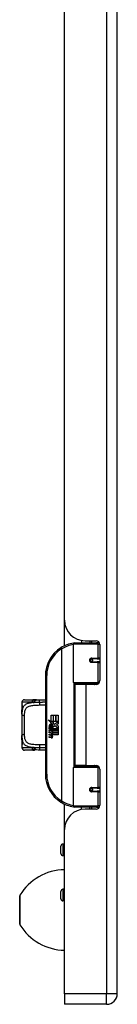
# Model space of a CAD drawing. Header units: inches. Extents: x 6 to 171, y 11 to 89.
# Tile 47 of 113: x 48.13 to 49.6, y 31.98 to 46.96. Entities that reach past the tile are written whole.
import ezdxf

# ---------------------------------------------------------------- set-up
doc = ezdxf.new("R2010")
doc.units = ezdxf.units.IN
doc.header["$MEASUREMENT"] = 0
doc.layers.add('Visible Edges(ANSI)', color=7, linetype='Continuous', lineweight=25)
doc.layers.add('Visible Tangent Edges(ANSI)', color=7, linetype='Continuous', lineweight=25)

msp = doc.modelspace()

# ---------------------------------------------------------------- linework, layer by layer
at = {"layer": 'Visible Edges(ANSI)'}
for p, q in [((49.604, 32.137), (49.604, 67.618)), ((48.804, 37.819), (48.804, 48.284)), ((48.804, 37.429), (48.804, 37.819)), ((48.939, 36.871), (48.939, 37.456)), ((48.959, 37.476), (49.289, 37.476)), ((49.064, 37.511), (49.064, 37.476)), ((49.116, 37.507), (49.282, 37.507)), ((49.19, 37.507), (49.19, 37.476)), ((49.333, 37.476), (49.289, 37.476)), ((49.341, 37.448), (49.341, 36.9)), ((49.206, 37.231), (49.206, 37.229)), ((49.211, 37.23), (49.206, 37.23)), ((49.298, 37.232), (49.211, 37.232)), ((49.211, 37.188), (49.298, 37.188)), ((49.214, 37.23), (49.214, 37.232)), ((49.214, 37.191), (49.215, 37.188)), ((49.298, 37.232), (49.341, 37.232)), ((49.341, 37.188), (49.298, 37.188)), ((48.514, 36.976), (48.514, 35.476)), ((49.292, 36.856), (48.955, 36.856)), ((49.031, 36.856), (49.031, 36.841)), ((49.222, 36.856), (49.222, 36.841)), ((49.292, 36.856), (49.32, 36.856)), ((49.127, 36.841), (48.959, 36.841)), ((48.959, 36.841), (48.959, 35.61)), ((49.282, 36.841), (49.127, 36.841)), ((48.159, 36.57), (48.159, 36.551)), ((48.198, 36.61), (48.333, 36.61)), ((48.159, 36.551), (48.159, 36.427)), ((48.159, 36.388), (48.159, 36.427)), ((48.159, 36.388), (48.159, 36.063)), ((48.554, 36.304), (48.602, 36.279)), ((48.6, 36.26), (48.554, 36.304)), ((48.586, 36.258), (48.6, 36.26)), ((48.63, 36.226), (48.586, 36.258)), ((48.602, 36.376), (48.634, 36.376)), ((48.602, 36.279), (48.602, 36.376)), ((48.605, 36.277), (48.635, 36.262)), ((48.634, 36.277), (48.605, 36.277)), ((48.635, 36.262), (48.625, 36.26)), ((48.625, 36.26), (48.653, 36.24)), ((48.634, 36.376), (48.634, 36.277)), ((48.639, 36.376), (48.671, 36.376)), ((48.639, 36.277), (48.639, 36.376)), ((48.671, 36.277), (48.639, 36.277)), ((48.653, 36.24), (48.706, 36.277)), ((48.671, 36.376), (48.671, 36.277)), ((48.675, 36.277), (48.675, 36.376)), ((48.675, 36.376), (48.707, 36.376)), ((48.706, 36.277), (48.675, 36.277)), ((48.707, 36.376), (48.707, 36.242)), ((48.569, 36.18), (48.597, 36.156)), ((48.569, 36.164), (48.569, 36.18)), ((48.588, 36.151), (48.569, 36.164)), ((48.569, 36.141), (48.588, 36.148)), ((48.569, 36.125), (48.569, 36.141)), ((48.597, 36.138), (48.569, 36.125)), ((48.569, 36.118), (48.623, 36.108)), ((48.569, 36.105), (48.569, 36.118)), ((48.591, 36.101), (48.569, 36.105)), ((48.58, 36.186), (48.571, 36.186)), ((48.588, 36.148), (48.588, 36.151)), ((48.592, 36.179), (48.592, 36.216)), ((48.597, 36.156), (48.623, 36.17)), ((48.623, 36.114), (48.597, 36.138)), ((48.601, 36.214), (48.601, 36.19)), ((48.623, 36.153), (48.605, 36.146)), ((48.605, 36.146), (48.605, 36.144)), ((48.605, 36.144), (48.623, 36.13)), ((48.608, 36.144), (48.626, 36.151)), ((48.707, 36.144), (48.608, 36.144)), ((48.616, 36.139), (48.707, 36.139)), ((48.626, 36.132), (48.616, 36.139)), ((48.619, 36.219), (48.63, 36.226)), ((48.623, 36.17), (48.623, 36.153)), ((48.623, 36.13), (48.623, 36.114)), ((48.623, 36.108), (48.623, 36.097)), ((48.626, 36.174), (48.706, 36.174)), ((48.626, 36.151), (48.626, 36.174)), ((48.626, 36.11), (48.626, 36.132)), ((48.707, 36.11), (48.626, 36.11)), ((48.626, 36.105), (48.707, 36.105)), ((48.626, 36.093), (48.626, 36.105)), ((48.657, 36.21), (48.627, 36.189)), ((48.706, 36.174), (48.657, 36.21)), ((48.707, 36.242), (48.681, 36.224)), ((48.681, 36.224), (48.707, 36.21)), ((48.707, 36.21), (48.707, 36.144)), ((48.707, 36.139), (48.707, 36.11)), ((48.707, 36.105), (48.707, 36.076)), ((48.159, 36.025), (48.159, 36.063)), ((48.159, 36.025), (48.159, 35.901)), ((48.569, 36.084), (48.603, 36.078)), ((48.569, 36.071), (48.569, 36.084)), ((48.591, 36.067), (48.569, 36.071)), ((48.569, 36.05), (48.603, 36.044)), ((48.569, 36.037), (48.569, 36.05)), ((48.603, 36.03), (48.569, 36.037)), ((48.614, 36.098), (48.614, 36.095)), ((48.623, 36.097), (48.614, 36.098)), ((48.62, 36.094), (48.626, 36.093)), ((48.707, 36.076), (48.627, 36.076)), ((48.159, 35.901), (48.159, 35.881)), ((48.333, 35.842), (48.198, 35.842)), ((48.939, 34.995), (48.939, 35.58)), ((48.955, 35.596), (49.292, 35.596)), ((49.127, 35.61), (48.959, 35.61)), ((49.031, 35.596), (49.031, 35.61)), ((49.127, 35.61), (49.282, 35.61)), ((49.222, 35.596), (49.222, 35.61)), ((49.32, 35.596), (49.292, 35.596)), ((49.341, 35.551), (49.341, 35.004)), ((49.206, 35.22), (49.206, 35.222)), ((49.206, 35.222), (49.211, 35.222)), ((49.298, 35.263), (49.211, 35.263)), ((49.211, 35.22), (49.298, 35.22)), ((49.214, 35.261), (49.215, 35.263)), ((49.214, 35.222), (49.214, 35.22)), ((49.298, 35.263), (49.341, 35.263)), ((49.341, 35.22), (49.298, 35.22)), ((48.804, 34.633), (48.804, 35.022)), ((49.289, 34.976), (48.959, 34.976)), ((49.064, 34.94), (49.064, 34.976)), ((49.282, 34.945), (49.116, 34.945)), ((49.19, 34.945), (49.19, 34.976)), ((49.289, 34.976), (49.333, 34.976)), ((48.804, 32.137), (48.804, 34.633)), ((48.748, 34.269), (48.748, 34.383)), ((48.804, 34.414), (48.78, 34.414)), ((48.804, 34.237), (48.78, 34.237)), ((48.804, 33.726), (48.78, 33.726)), ((48.126, 33.194), (48.126, 33.627)), ((48.748, 33.58), (48.748, 33.694)), ((48.804, 33.548), (48.78, 33.548)), ((48.804, 32.137), (48.804, 31.976)), ((49.443, 31.976), (48.804, 31.976))]:
    msp.add_line(p, q, dxfattribs=at)
at = {"layer": 'Visible Edges(ANSI)', "flags": 128}
for points in [[(48.946, 37.471), (48.946, 37.471), (48.946, 37.471), (48.945, 37.471), (48.945, 37.471), (48.945, 37.471), (48.945, 37.471), (48.944, 37.471), (48.944, 37.471), (48.944, 37.471), (48.944, 37.471), (48.943, 37.471), (48.943, 37.471), (48.943, 37.471), (48.943, 37.471), (48.942, 37.471), (48.942, 37.471), (48.942, 37.47), (48.942, 37.47), (48.941, 37.47), (48.941, 37.47), (48.941, 37.47), (48.941, 37.47), (48.94, 37.47), (48.94, 37.47)], [(49.211, 37.188), (49.209, 37.188), (49.206, 37.189), (49.203, 37.19), (49.201, 37.191), (49.199, 37.192), (49.196, 37.194), (49.194, 37.196), (49.193, 37.199), (49.191, 37.201), (49.19, 37.204), (49.19, 37.207), (49.19, 37.21), (49.19, 37.213), (49.19, 37.216), (49.191, 37.219), (49.193, 37.221), (49.194, 37.224), (49.196, 37.226), (49.199, 37.228), (49.201, 37.229), (49.203, 37.23), (49.206, 37.231), (49.209, 37.231), (49.211, 37.232)], [(49.258, 36.841), (49.261, 36.842), (49.263, 36.843), (49.266, 36.844), (49.268, 36.845), (49.271, 36.846), (49.273, 36.847), (49.276, 36.847), (49.278, 36.848), (49.281, 36.849), (49.284, 36.85), (49.286, 36.85), (49.289, 36.851), (49.291, 36.851), (49.294, 36.852), (49.296, 36.852), (49.299, 36.853), (49.302, 36.853), (49.304, 36.854), (49.307, 36.854), (49.309, 36.854), (49.312, 36.855), (49.315, 36.855), (49.317, 36.855), (49.32, 36.855)], [(48.351, 36.608), (48.35, 36.608), (48.349, 36.609), (48.348, 36.609), (48.348, 36.609), (48.347, 36.609), (48.346, 36.609), (48.346, 36.609), (48.345, 36.609), (48.344, 36.609), (48.343, 36.609), (48.343, 36.609), (48.342, 36.609), (48.341, 36.609), (48.341, 36.609), (48.34, 36.609), (48.339, 36.609), (48.338, 36.609), (48.338, 36.61), (48.337, 36.61), (48.336, 36.61), (48.336, 36.61), (48.335, 36.61), (48.334, 36.61), (48.333, 36.61)], [(48.381, 36.607), (48.366, 36.607), (48.351, 36.608)], [(48.381, 36.607), (48.405, 36.608), (48.429, 36.608)], [(48.429, 36.608), (48.472, 36.609), (48.514, 36.609)], [(48.159, 36.427), (48.159, 36.442), (48.16, 36.457), (48.161, 36.472), (48.163, 36.486)], [(48.163, 36.486), (48.163, 36.493), (48.164, 36.502), (48.164, 36.511), (48.164, 36.52), (48.164, 36.528), (48.163, 36.535), (48.162, 36.54), (48.161, 36.542), (48.161, 36.543)], [(48.163, 35.965), (48.161, 35.979), (48.16, 35.994), (48.159, 36.009), (48.159, 36.025)], [(48.161, 35.909), (48.161, 35.91), (48.162, 35.911), (48.163, 35.916), (48.164, 35.924), (48.164, 35.932), (48.164, 35.941), (48.164, 35.95), (48.163, 35.958), (48.163, 35.965)], [(48.333, 35.842), (48.334, 35.842), (48.335, 35.842), (48.336, 35.842), (48.336, 35.842), (48.337, 35.842), (48.338, 35.842), (48.338, 35.842), (48.339, 35.842), (48.34, 35.842), (48.341, 35.842), (48.341, 35.842), (48.342, 35.842), (48.343, 35.842), (48.343, 35.842), (48.344, 35.842), (48.345, 35.842), (48.346, 35.842), (48.346, 35.843), (48.347, 35.843), (48.348, 35.843), (48.348, 35.843), (48.349, 35.843), (48.35, 35.843), (48.351, 35.843)], [(48.381, 35.845), (48.366, 35.845), (48.351, 35.843)], [(48.429, 35.843), (48.405, 35.844), (48.381, 35.845)], [(48.514, 35.842), (48.472, 35.843), (48.429, 35.843)], [(49.32, 35.596), (49.317, 35.596), (49.315, 35.597), (49.312, 35.597), (49.309, 35.597), (49.307, 35.597), (49.304, 35.598), (49.302, 35.598), (49.299, 35.599), (49.296, 35.599), (49.294, 35.6), (49.291, 35.6), (49.289, 35.601), (49.286, 35.601), (49.284, 35.602), (49.281, 35.603), (49.278, 35.603), (49.276, 35.604), (49.273, 35.605), (49.271, 35.606), (49.268, 35.606), (49.266, 35.607), (49.263, 35.608), (49.261, 35.609), (49.258, 35.61)], [(49.211, 35.22), (49.209, 35.22), (49.206, 35.22), (49.203, 35.221), (49.201, 35.222), (49.199, 35.224), (49.196, 35.226), (49.194, 35.228), (49.193, 35.23), (49.191, 35.233), (49.19, 35.236), (49.19, 35.239), (49.19, 35.242), (49.19, 35.244), (49.19, 35.247), (49.191, 35.25), (49.193, 35.253), (49.194, 35.255), (49.196, 35.257), (49.199, 35.259), (49.201, 35.26), (49.203, 35.262), (49.206, 35.262), (49.209, 35.263), (49.211, 35.263)], [(48.94, 34.981), (48.94, 34.981), (48.941, 34.981), (48.941, 34.981), (48.941, 34.981), (48.941, 34.981), (48.942, 34.981), (48.942, 34.981), (48.942, 34.981), (48.942, 34.981), (48.943, 34.981), (48.943, 34.981), (48.943, 34.981), (48.943, 34.981), (48.944, 34.981), (48.944, 34.981), (48.944, 34.981), (48.944, 34.981), (48.945, 34.981), (48.945, 34.981), (48.945, 34.981), (48.945, 34.98), (48.946, 34.98), (48.946, 34.98), (48.946, 34.98)]]:
    msp.add_lwpolyline(points, dxfattribs=at)
at = {"layer": 'Visible Edges(ANSI)'}
for centre in [(49.211, 37.21), (49.211, 35.241)]:
    msp.add_circle(centre, 0.0197, dxfattribs=at)
for centre, radius, start, end in [((49.116, 37.819), 0.312, 180, 270), ((49.014, 36.976), 0.5, 98.5081, 122.2377), ((48.959, 37.456), 0.0197, 90, 180), ((49.282, 37.448), 0.0591, 0, 90), ((49.014, 36.976), 0.5, 122.2377, 180), ((49.211, 37.21), 0.0217, 279.147, 90), ((48.955, 36.871), 0.0157, 180, 270), ((49.282, 36.9), 0.0591, 270, 0), ((48.198, 36.57), 0.0394, 90, 180), ((48.178, 36.551), 0.0197, 180, 213.12), ((48.589, 36.21), 0.0197, 86.5646, 171.5605), ((48.629, 36.204), 0.0607, 171.5605, 197.3343), ((48.609, 36.198), 0.0307, 154.6784, 202.5609), ((48.59, 36.207), 0.0096, 73.5261, 154.6784), ((48.588, 36.19), 0.0398, 44.1684, 86.5646), ((48.604, 36.205), 0.0282, 246.1555, 293.8445), ((48.599, 36.198), 0.0168, 19.3797, 82.9975), ((48.606, 36.199), 0.00955, 241.4547, 321.1652), ((48.605, 36.2), 0.0109, 321.1652, 19.3797), ((48.609, 36.193), 0.0152, 293.8445, 355.0802), ((48.595, 36.197), 0.0299, 350.4085, 44.1684), ((48.595, 36.197), 0.033, 347.079, 43.1785), ((48.583, 36.055), 0.0465, 57.5992, 80), ((48.584, 36.021), 0.0465, 58.5584, 80.8257), ((48.605, 36.09), 0.0123, 260, 293.5571), ((48.605, 36.056), 0.0123, 259.9922, 293.5487), ((48.608, 36.059), 0.0288, 259, 288.4748), ((48.601, 36.083), 0.0126, 6.03, 57.5992), ((48.601, 36.05), 0.0126, 6.1027, 57.6083), ((48.608, 36.084), 0.006, 293.5571, 6.03), ((48.608, 36.05), 0.006, 293.5487, 6.1027), ((48.609, 36.092), 0.0288, 273.6169, 286.9928), ((48.6, 36.041), 0.0246, 359.6788, 63.9508), ((48.601, 36.074), 0.024, 359.4776, 57.4114), ((48.615, 36.074), 0.0101, 286.9928, 359.4776), ((48.614, 36.041), 0.0105, 288.4748, 359.6788), ((48.603, 36.076), 0.024, 358.7952, 46.5849), ((48.178, 35.901), 0.0197, 146.88, 180), ((48.198, 35.881), 0.0394, 180, 270), ((48.955, 35.58), 0.0157, 90, 180), ((49.282, 35.551), 0.0591, 0, 90), ((49.014, 35.476), 0.5, 180, 237.7623), ((49.211, 35.241), 0.0217, 270, 80.853), ((49.014, 35.476), 0.5, 237.7623, 261.4919), ((49.116, 34.633), 0.312, 90, 180), ((48.959, 34.995), 0.0197, 180, 270), ((49.282, 35.004), 0.0591, 270, 0), ((48.78, 34.383), 0.0315, 90, 180), ((48.78, 34.269), 0.0315, 180, 270), ((48.813, 33.223), 0.8, 90.6911, 148.9551), ((48.78, 33.694), 0.0315, 90, 180), ((48.141, 33.627), 0.0156, 148.9551, 180), ((48.78, 33.58), 0.0315, 180, 270), ((48.141, 33.194), 0.0156, 180, 211.0449), ((48.813, 33.599), 0.8, 211.0449, 269.3089), ((49.443, 32.137), 0.161, 270, 0)]:
    msp.add_arc(centre, radius, start, end, dxfattribs=at)
at = {"layer": 'Visible Tangent Edges(ANSI)'}
for p, q in [((49.443, 67.618), (49.443, 32.137)), ((49.308, 37.456), (48.939, 37.456)), ((49.214, 37.507), (49.214, 37.476)), ((49.308, 37.456), (49.34, 37.456)), ((49.308, 37.456), (49.308, 37.241)), ((48.747, 37.399), (48.758, 37.382)), ((48.758, 37.382), (48.758, 35.069)), ((48.758, 37.382), (48.762, 37.382)), ((48.762, 35.069), (48.762, 37.382)), ((49.214, 37.231), (49.214, 37.229)), ((49.214, 37.191), (49.214, 37.19)), ((49.216, 37.241), (49.308, 37.241)), ((49.308, 37.178), (49.216, 37.178)), ((49.341, 37.241), (49.308, 37.241)), ((49.308, 37.178), (49.308, 36.871)), ((49.308, 37.178), (49.341, 37.178)), ((48.514, 36.976), (48.534, 36.976)), ((48.534, 35.476), (48.534, 36.976)), ((48.939, 36.871), (49.308, 36.871)), ((48.947, 36.858), (48.947, 35.594)), ((49.333, 36.871), (49.308, 36.871)), ((49.127, 36.841), (49.127, 35.61)), ((48.313, 36.57), (48.159, 36.57)), ((48.159, 36.551), (48.159, 36.551)), ((48.198, 36.082), (48.198, 36.37)), ((48.159, 35.901), (48.159, 35.901)), ((48.159, 35.881), (48.313, 35.881)), ((49.308, 35.58), (48.939, 35.58)), ((49.308, 35.58), (49.333, 35.58)), ((49.308, 35.58), (49.308, 35.273)), ((48.534, 35.476), (48.514, 35.476)), ((49.214, 35.262), (49.214, 35.261)), ((49.214, 35.222), (49.214, 35.22)), ((49.216, 35.273), (49.308, 35.273)), ((49.308, 35.21), (49.216, 35.21)), ((49.341, 35.273), (49.308, 35.273)), ((49.308, 35.21), (49.308, 34.995)), ((49.308, 35.21), (49.341, 35.21)), ((48.758, 35.069), (48.747, 35.053)), ((48.762, 35.069), (48.758, 35.069)), ((48.939, 34.995), (49.308, 34.995)), ((49.214, 34.976), (49.214, 34.945)), ((49.34, 34.995), (49.308, 34.995)), ((48.78, 34.414), (48.78, 34.237)), ((48.78, 33.726), (48.78, 33.548)), ((48.128, 33.636), (48.128, 33.186)), ((49.443, 32.137), (48.804, 32.137)), ((49.604, 32.137), (49.443, 32.137)), ((49.443, 31.976), (49.443, 32.137))]:
    msp.add_line(p, q, dxfattribs=at)
at = {"layer": 'Visible Tangent Edges(ANSI)', "flags": 128}
for points in [[(49.216, 37.241), (49.212, 37.241), (49.208, 37.241), (49.204, 37.239), (49.2, 37.238), (49.196, 37.235), (49.193, 37.233), (49.19, 37.23), (49.187, 37.226), (49.185, 37.222), (49.184, 37.218), (49.183, 37.214), (49.183, 37.21), (49.183, 37.206), (49.184, 37.201), (49.185, 37.197), (49.188, 37.194), (49.19, 37.19), (49.193, 37.187), (49.196, 37.184), (49.2, 37.182), (49.204, 37.181), (49.208, 37.179), (49.212, 37.179), (49.216, 37.178)], [(49.32, 36.855), (49.316, 36.855), (49.312, 36.855), (49.308, 36.855), (49.303, 36.855), (49.299, 36.854), (49.295, 36.854), (49.291, 36.854), (49.287, 36.853), (49.283, 36.853), (49.279, 36.853), (49.274, 36.852), (49.27, 36.852), (49.266, 36.851), (49.262, 36.85), (49.258, 36.85), (49.254, 36.849), (49.25, 36.848), (49.246, 36.847), (49.242, 36.847), (49.238, 36.846), (49.234, 36.845), (49.23, 36.844), (49.226, 36.843), (49.222, 36.842)], [(48.342, 36.566), (48.326, 36.565), (48.31, 36.563), (48.295, 36.562), (48.281, 36.559), (48.267, 36.557), (48.254, 36.553), (48.242, 36.55), (48.231, 36.545), (48.22, 36.54), (48.211, 36.534), (48.202, 36.528), (48.194, 36.521), (48.187, 36.513), (48.181, 36.505), (48.176, 36.496), (48.172, 36.486), (48.168, 36.476), (48.165, 36.465), (48.163, 36.453), (48.161, 36.441), (48.16, 36.428), (48.159, 36.415), (48.159, 36.402), (48.159, 36.388)], [(48.313, 36.57), (48.315, 36.57), (48.316, 36.57), (48.317, 36.57), (48.318, 36.57), (48.319, 36.57), (48.321, 36.57), (48.322, 36.57), (48.323, 36.57), (48.324, 36.57), (48.325, 36.57), (48.327, 36.569), (48.328, 36.569), (48.329, 36.569), (48.33, 36.569), (48.331, 36.569), (48.333, 36.568), (48.334, 36.568), (48.335, 36.568), (48.336, 36.568), (48.337, 36.567), (48.339, 36.567), (48.34, 36.567), (48.341, 36.566), (48.342, 36.566)], [(48.351, 36.608), (48.35, 36.608), (48.349, 36.608), (48.348, 36.608), (48.347, 36.607), (48.347, 36.607), (48.346, 36.606), (48.345, 36.605), (48.344, 36.603), (48.344, 36.602), (48.343, 36.6), (48.342, 36.599), (48.342, 36.597), (48.341, 36.595), (48.341, 36.593), (48.341, 36.59), (48.34, 36.588), (48.34, 36.586), (48.34, 36.583), (48.34, 36.58), (48.34, 36.578), (48.34, 36.575), (48.341, 36.572), (48.341, 36.569), (48.342, 36.566)], [(48.342, 36.566), (48.344, 36.569), (48.345, 36.571), (48.346, 36.574), (48.348, 36.576), (48.349, 36.579), (48.351, 36.581), (48.352, 36.584), (48.354, 36.586), (48.355, 36.588), (48.357, 36.59), (48.358, 36.592), (48.36, 36.594), (48.362, 36.596), (48.363, 36.598), (48.365, 36.599), (48.367, 36.601), (48.368, 36.602), (48.37, 36.603), (48.372, 36.604), (48.374, 36.605), (48.376, 36.606), (48.377, 36.606), (48.379, 36.607), (48.381, 36.607)], [(48.423, 36.569), (48.42, 36.569), (48.416, 36.569), (48.413, 36.569), (48.409, 36.569), (48.406, 36.568), (48.402, 36.568), (48.399, 36.568), (48.396, 36.568), (48.392, 36.568), (48.389, 36.568), (48.385, 36.568), (48.382, 36.568), (48.379, 36.568), (48.375, 36.568), (48.372, 36.568), (48.368, 36.567), (48.365, 36.567), (48.362, 36.567), (48.359, 36.567), (48.355, 36.567), (48.352, 36.567), (48.349, 36.566), (48.345, 36.566), (48.342, 36.566)], [(48.423, 36.569), (48.423, 36.571), (48.423, 36.573), (48.423, 36.576), (48.423, 36.578), (48.423, 36.581), (48.424, 36.583), (48.424, 36.585), (48.424, 36.588), (48.424, 36.59), (48.424, 36.592), (48.424, 36.594), (48.425, 36.596), (48.425, 36.598), (48.425, 36.6), (48.426, 36.602), (48.426, 36.603), (48.426, 36.604), (48.427, 36.605), (48.427, 36.606), (48.428, 36.607), (48.428, 36.607), (48.428, 36.608), (48.429, 36.608), (48.429, 36.608)], [(48.514, 36.57), (48.51, 36.57), (48.507, 36.57), (48.503, 36.57), (48.499, 36.57), (48.495, 36.57), (48.492, 36.57), (48.488, 36.57), (48.484, 36.57), (48.48, 36.57), (48.477, 36.57), (48.473, 36.57), (48.469, 36.57), (48.465, 36.569), (48.461, 36.569), (48.458, 36.569), (48.454, 36.569), (48.45, 36.569), (48.446, 36.569), (48.442, 36.569), (48.439, 36.569), (48.435, 36.569), (48.431, 36.569), (48.427, 36.569), (48.423, 36.569)], [(48.163, 36.483), (48.163, 36.486), (48.163, 36.489), (48.164, 36.493), (48.164, 36.496), (48.164, 36.5), (48.165, 36.504), (48.165, 36.507), (48.165, 36.511), (48.165, 36.515), (48.165, 36.519), (48.164, 36.523), (48.164, 36.526), (48.164, 36.53), (48.163, 36.533), (48.163, 36.536), (48.163, 36.539), (48.162, 36.542), (48.162, 36.544), (48.161, 36.546), (48.161, 36.548), (48.16, 36.549), (48.16, 36.55), (48.16, 36.55), (48.159, 36.551)], [(48.159, 36.427), (48.159, 36.429), (48.159, 36.432), (48.159, 36.434), (48.159, 36.437), (48.159, 36.439), (48.159, 36.442), (48.159, 36.444), (48.159, 36.447), (48.159, 36.449), (48.159, 36.451), (48.159, 36.454), (48.16, 36.456), (48.16, 36.459), (48.16, 36.461), (48.16, 36.463), (48.16, 36.466), (48.161, 36.468), (48.161, 36.47), (48.161, 36.472), (48.161, 36.475), (48.162, 36.477), (48.162, 36.479), (48.162, 36.481), (48.163, 36.483)], [(48.198, 36.37), (48.198, 36.384), (48.199, 36.398), (48.2, 36.412), (48.201, 36.425), (48.204, 36.437), (48.207, 36.449), (48.211, 36.46), (48.216, 36.47), (48.222, 36.479), (48.229, 36.487), (48.237, 36.494), (48.246, 36.501), (48.257, 36.507), (48.268, 36.512), (48.281, 36.516), (48.295, 36.519), (48.309, 36.522), (48.325, 36.524), (48.341, 36.526), (48.358, 36.527), (48.375, 36.528), (48.393, 36.529), (48.411, 36.529), (48.43, 36.53)], [(48.43, 36.53), (48.433, 36.53), (48.437, 36.53), (48.44, 36.53), (48.444, 36.53), (48.447, 36.53), (48.451, 36.53), (48.454, 36.53), (48.458, 36.53), (48.462, 36.53), (48.465, 36.53), (48.469, 36.53), (48.472, 36.53), (48.476, 36.53), (48.479, 36.53), (48.483, 36.53), (48.486, 36.53), (48.49, 36.53), (48.493, 36.53), (48.497, 36.53), (48.5, 36.531), (48.504, 36.531), (48.507, 36.531), (48.511, 36.531), (48.514, 36.531)], [(48.159, 36.063), (48.159, 36.049), (48.159, 36.036), (48.16, 36.023), (48.161, 36.011), (48.163, 35.999), (48.165, 35.987), (48.168, 35.976), (48.172, 35.966), (48.176, 35.956), (48.181, 35.947), (48.187, 35.938), (48.194, 35.93), (48.202, 35.923), (48.21, 35.917), (48.22, 35.911), (48.231, 35.906), (48.242, 35.902), (48.254, 35.898), (48.267, 35.895), (48.281, 35.892), (48.295, 35.89), (48.31, 35.888), (48.326, 35.887), (48.342, 35.885)], [(48.163, 35.968), (48.162, 35.97), (48.162, 35.972), (48.162, 35.975), (48.161, 35.977), (48.161, 35.979), (48.161, 35.981), (48.161, 35.984), (48.16, 35.986), (48.16, 35.988), (48.16, 35.991), (48.16, 35.993), (48.16, 35.995), (48.159, 35.998), (48.159, 36), (48.159, 36.002), (48.159, 36.005), (48.159, 36.007), (48.159, 36.01), (48.159, 36.012), (48.159, 36.015), (48.159, 36.017), (48.159, 36.02), (48.159, 36.022), (48.159, 36.025)], [(48.159, 35.901), (48.16, 35.901), (48.16, 35.902), (48.16, 35.903), (48.161, 35.904), (48.161, 35.906), (48.162, 35.908), (48.162, 35.91), (48.163, 35.912), (48.163, 35.915), (48.163, 35.918), (48.164, 35.922), (48.164, 35.925), (48.164, 35.929), (48.165, 35.933), (48.165, 35.936), (48.165, 35.94), (48.165, 35.944), (48.165, 35.948), (48.164, 35.952), (48.164, 35.955), (48.164, 35.959), (48.163, 35.962), (48.163, 35.965), (48.163, 35.968)], [(48.43, 35.922), (48.411, 35.922), (48.393, 35.923), (48.375, 35.923), (48.357, 35.924), (48.341, 35.926), (48.325, 35.927), (48.309, 35.93), (48.295, 35.932), (48.281, 35.936), (48.268, 35.94), (48.257, 35.945), (48.246, 35.95), (48.237, 35.957), (48.229, 35.964), (48.221, 35.973), (48.216, 35.982), (48.211, 35.992), (48.207, 36.003), (48.204, 36.014), (48.201, 36.027), (48.2, 36.04), (48.199, 36.053), (48.198, 36.067), (48.198, 36.082)], [(48.342, 35.885), (48.341, 35.885), (48.34, 35.885), (48.339, 35.884), (48.337, 35.884), (48.336, 35.884), (48.335, 35.884), (48.334, 35.883), (48.333, 35.883), (48.331, 35.883), (48.33, 35.883), (48.329, 35.882), (48.328, 35.882), (48.327, 35.882), (48.325, 35.882), (48.324, 35.882), (48.323, 35.882), (48.322, 35.882), (48.321, 35.881), (48.319, 35.881), (48.318, 35.881), (48.317, 35.881), (48.316, 35.881), (48.315, 35.881), (48.313, 35.881)], [(48.342, 35.885), (48.341, 35.882), (48.341, 35.879), (48.34, 35.877), (48.34, 35.874), (48.34, 35.871), (48.34, 35.868), (48.34, 35.866), (48.34, 35.863), (48.341, 35.861), (48.341, 35.859), (48.341, 35.857), (48.342, 35.855), (48.342, 35.853), (48.343, 35.851), (48.344, 35.849), (48.344, 35.848), (48.345, 35.847), (48.346, 35.846), (48.347, 35.845), (48.347, 35.844), (48.348, 35.844), (48.349, 35.843), (48.35, 35.843), (48.351, 35.843)], [(48.381, 35.845), (48.379, 35.845), (48.377, 35.845), (48.376, 35.846), (48.374, 35.846), (48.372, 35.847), (48.37, 35.848), (48.368, 35.849), (48.367, 35.851), (48.365, 35.852), (48.363, 35.854), (48.362, 35.855), (48.36, 35.857), (48.358, 35.859), (48.357, 35.861), (48.355, 35.863), (48.354, 35.865), (48.352, 35.868), (48.351, 35.87), (48.349, 35.873), (48.348, 35.875), (48.346, 35.878), (48.345, 35.88), (48.344, 35.883), (48.342, 35.885)], [(48.342, 35.885), (48.345, 35.885), (48.349, 35.885), (48.352, 35.885), (48.355, 35.885), (48.359, 35.884), (48.362, 35.884), (48.365, 35.884), (48.369, 35.884), (48.372, 35.884), (48.375, 35.884), (48.379, 35.884), (48.382, 35.884), (48.385, 35.883), (48.389, 35.883), (48.392, 35.883), (48.396, 35.883), (48.399, 35.883), (48.403, 35.883), (48.406, 35.883), (48.409, 35.883), (48.413, 35.883), (48.416, 35.883), (48.42, 35.883), (48.423, 35.883)], [(48.423, 35.883), (48.423, 35.88), (48.423, 35.878), (48.423, 35.876), (48.423, 35.873), (48.423, 35.871), (48.424, 35.868), (48.424, 35.866), (48.424, 35.864), (48.424, 35.861), (48.424, 35.859), (48.424, 35.857), (48.425, 35.855), (48.425, 35.853), (48.425, 35.852), (48.426, 35.85), (48.426, 35.849), (48.426, 35.847), (48.427, 35.846), (48.427, 35.845), (48.428, 35.845), (48.428, 35.844), (48.428, 35.844), (48.429, 35.843), (48.429, 35.843)], [(48.423, 35.883), (48.427, 35.883), (48.431, 35.883), (48.435, 35.883), (48.439, 35.882), (48.443, 35.882), (48.446, 35.882), (48.45, 35.882), (48.454, 35.882), (48.458, 35.882), (48.462, 35.882), (48.465, 35.882), (48.469, 35.882), (48.473, 35.882), (48.477, 35.882), (48.48, 35.882), (48.484, 35.882), (48.488, 35.882), (48.492, 35.882), (48.495, 35.882), (48.499, 35.881), (48.503, 35.881), (48.507, 35.881), (48.51, 35.881), (48.514, 35.881)], [(48.514, 35.921), (48.511, 35.921), (48.507, 35.921), (48.504, 35.921), (48.5, 35.921), (48.497, 35.921), (48.493, 35.921), (48.49, 35.921), (48.486, 35.921), (48.483, 35.921), (48.479, 35.921), (48.476, 35.921), (48.472, 35.921), (48.469, 35.921), (48.465, 35.921), (48.462, 35.921), (48.458, 35.921), (48.455, 35.922), (48.451, 35.922), (48.447, 35.922), (48.444, 35.922), (48.44, 35.922), (48.437, 35.922), (48.433, 35.922), (48.43, 35.922)], [(49.222, 35.609), (49.226, 35.608), (49.23, 35.607), (49.234, 35.607), (49.238, 35.606), (49.242, 35.605), (49.246, 35.604), (49.25, 35.603), (49.254, 35.602), (49.258, 35.602), (49.262, 35.601), (49.266, 35.601), (49.27, 35.6), (49.274, 35.599), (49.279, 35.599), (49.283, 35.598), (49.287, 35.598), (49.291, 35.598), (49.295, 35.597), (49.299, 35.597), (49.303, 35.597), (49.308, 35.596), (49.312, 35.596), (49.316, 35.596), (49.32, 35.596)], [(49.216, 35.273), (49.212, 35.273), (49.208, 35.272), (49.204, 35.271), (49.2, 35.269), (49.196, 35.267), (49.193, 35.264), (49.19, 35.261), (49.188, 35.258), (49.185, 35.254), (49.184, 35.25), (49.183, 35.246), (49.183, 35.242), (49.183, 35.237), (49.184, 35.233), (49.185, 35.229), (49.187, 35.225), (49.19, 35.222), (49.193, 35.219), (49.196, 35.216), (49.2, 35.214), (49.204, 35.212), (49.208, 35.211), (49.212, 35.21), (49.216, 35.21)]]:
    msp.add_lwpolyline(points, dxfattribs=at)
at = {"layer": 'Visible Tangent Edges(ANSI)'}
for centre, start, end in [((49.014, 36.976), 122.2377, 180), ((49.018, 36.976), 99.4349, 122.2377), ((49.014, 35.476), 180, 237.7623), ((49.018, 35.476), 237.7623, 260.5651)]:
    msp.add_arc(centre, 0.48, start, end, dxfattribs=at)
for centre, major_axis, ratio, start_param, end_param in [((48.943, 37.451), (-0.0029, 0.0195), 0.187781, 5.698095, 6.283185), ((49.289, 37.456), (0, 0.0197), 0.965926, 4.712389, 6.283185), ((48.758, 37.382), (-0.0105, 0.0167), 0.161367, 4.610972, 6.283185), ((49.211, 37.241), (0, -0.00984), 0.476565, 0, 1.570796), ((49.211, 37.178), (0, 0.00984), 0.476565, 4.712389, 6.283185), ((49.298, 37.241), (0, -0.00984), 0.965926, 0, 1.570796), ((49.298, 37.178), (0, 0.00984), 0.965926, 4.712389, 6.283185), ((49.292, 36.871), (0, -0.0157), 0.965926, 0, 1.570796), ((48.333, 36.57), (0, 0.0394), 0.508749, 0, 1.570796), ((48.43, 36.569), (0.0006, -0.0394), 0.159697, 4.710006, 6.190013), ((48.179, 36.551), (0, 0.0197), 0.998051, 1.570796, 2.050029), ((48.182, 36.483), (-0.0194, 0.0031), 0.702907, 0, 0.222077), ((48.198, 36.388), (-0.0394, 0), 0.472046, 0, 1.570796), ((48.198, 36.063), (-0.0394, 0), 0.472046, 4.712389, 6.283185), ((48.182, 35.968), (-0.0194, -0.0031), 0.702907, 6.061108, 6.283185), ((48.179, 35.901), (0, 0.0197), 0.998051, 1.091081, 1.570796), ((48.333, 35.881), (0, -0.0394), 0.508749, 4.712389, 6.283185), ((48.43, 35.883), (0.0006, 0.0394), 0.159697, 0.093172, 1.573179), ((49.292, 35.58), (0, 0.0157), 0.965926, 4.712389, 6.283185), ((49.211, 35.273), (0, -0.00984), 0.476565, 0, 1.570796), ((49.211, 35.21), (0, 0.00984), 0.476565, 4.712389, 6.283185), ((49.298, 35.273), (0, -0.00984), 0.965926, 0, 1.570796), ((49.298, 35.21), (0, 0.00984), 0.965926, 4.712389, 6.283185), ((48.758, 35.069), (-0.0105, -0.0167), 0.161367, 0, 1.672214), ((48.943, 35.001), (-0.0029, -0.0195), 0.187781, 0, 0.58509), ((49.289, 34.995), (0, -0.0197), 0.965926, 0, 1.570796)]:
    msp.add_ellipse(centre, major_axis=major_axis, ratio=ratio, start_param=start_param, end_param=end_param, dxfattribs=at)

doc.saveas('drawing.dxf')
